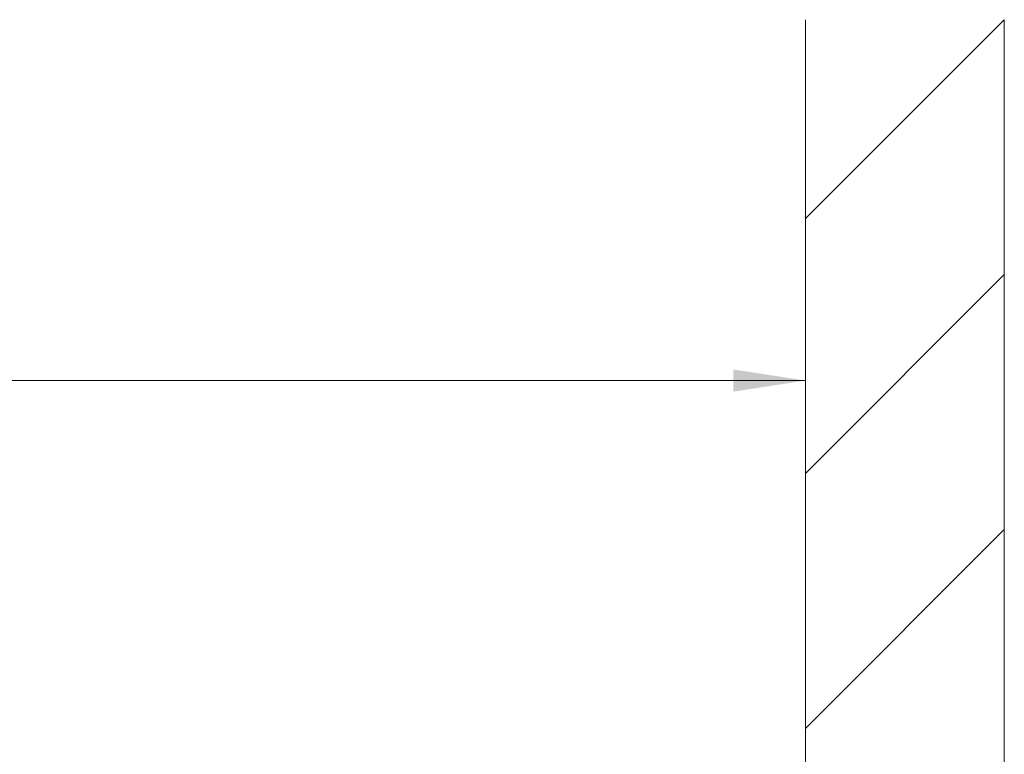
# Model space of a CAD drawing. Header units: millimetres. Extents: x 43 to 200, y 16 to 282.
# Tile 8 of 10: x 148 to 177, y 155 to 177. Entities that reach past the tile are written whole.
import ezdxf

# ---------------------------------------------------------------- set-up
doc = ezdxf.new("R2010")
doc.units = ezdxf.units.MM
doc.styles.add('SLDTEXTSTYLE0', font='GOTHIC.TTF', dxfattribs={"width": 0.913})
doc.dimstyles.new('SLDDIMSTYLE1', dxfattribs={"dimtxt": 2.116667, "dimasz": 2.116667, "dimexe": 0, "dimexo": 0.0625, "dimgap": 0.529167, "dimtad": 1, "dimlfac": 3, "dimrnd": 1e-09, "dimzin": 12, "dimdsep": 46, "dimtxsty": 'SLDTEXTSTYLE0', "dimsah": 1, "dimcen": 0.09, "dimadec": 0, "dimazin": 3, "dimtfac": 1, "dimtofl": 0, "dimtmove": 0, "dimatfit": 3, "dimfxl": 0, "dimfrac": 2, "dimtolj": 1, "dimtzin": 12, "dimarcsym": 0})

# ---------------------------------------------------------------- blocks, each defined once
blk = doc.blocks.new('*D2')
at = {"color": 7, "linetype": 'Continuous', "lineweight": 0}
for p, q in [((97.838, 152.527), (97.838, 167.413)), ((171.171, 154.527), (171.171, 167.413)), ((97.838, 166.413), (171.171, 166.413))]:
    blk.add_line(p, q, dxfattribs=at)
for points in [[(97.838, 166.413), (99.955, 166.087), (99.955, 166.738)], [(171.171, 166.413), (169.055, 166.738), (169.055, 166.087)]]:
    blk.add_solid(points, dxfattribs=at)
at = {"color": 7, "linetype": 'Continuous', "lineweight": 0, "insert": (128.754, 169.116, 0.033), "char_height": 2.1167, "attachment_point": 1, "style": 'SLDTEXTSTYLE0'}
blk.add_mtext('220', dxfattribs=at)

msp = doc.modelspace()

# ---------------------------------------------------------------- hatches: boundary and pattern name
at = {"linetype": 'Continuous'}
h = msp.add_hatch(dxfattribs=at)
h.set_pattern_fill('ANSI31', scale=1.6667, style=0)
h.paths.add_polyline_path([(171.1715, 177.0035), (171.1715, 129.0021), (177.0048, 129.0021), (177.0048, 177.0035)], flags=0)

# ---------------------------------------------------------------- linework, layer by layer
at = {"color": 7, "linetype": 'Continuous', "lineweight": 0}
for p, q in [((171.1715, 177.0035), (171.1715, 129.0021)), ((177.0048, 177.0035), (177.0048, 129.0021))]:
    msp.add_line(p, q, dxfattribs=at)

# ---------------------------------------------------------------- dimensions: what is measured, and where the dimension line sits
dim = msp.add_linear_dim(base=(171.1715, 166.4127), p1=(97.8382, 151.5266), p2=(171.1715, 153.5266), angle=0, dimstyle='SLDDIMSTYLE1', dxfattribs=at)
dim.commit()
dim.dimension.update_dxf_attribs({"geometry": '*D2', "text_midpoint": (131.9581, 166.4127), "dimtype": 160})

doc.saveas('drawing.dxf')
